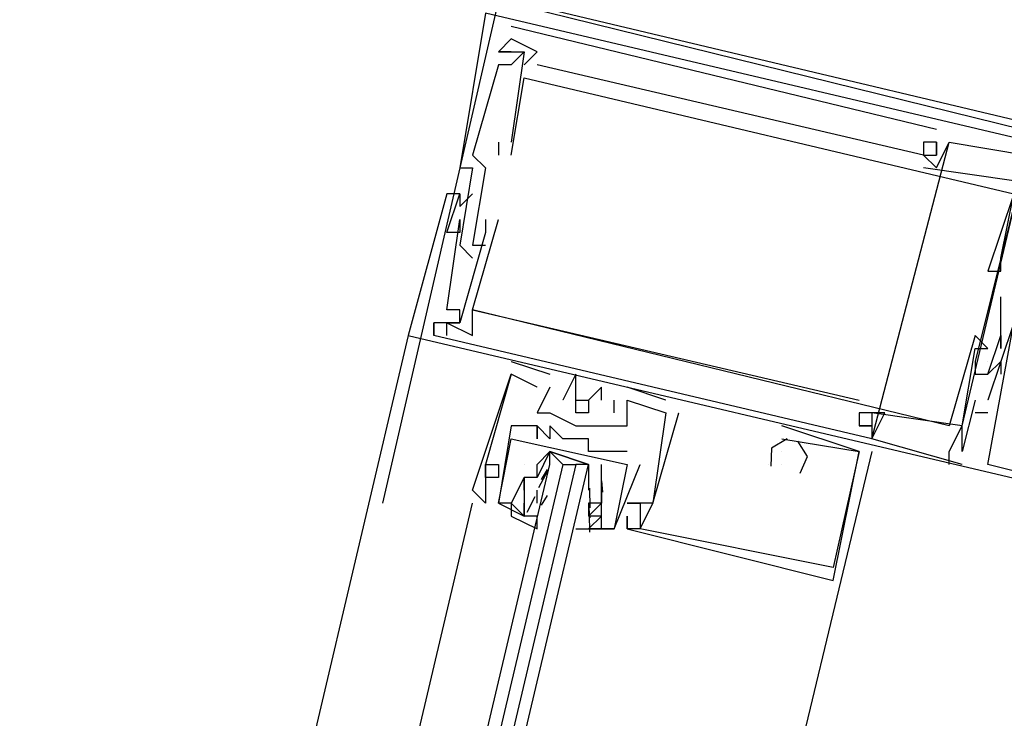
# Model space of a CAD drawing. Header units: feet. Extents: x -79 to 198, y -22 to 181.
# Tile 244 of 256: x 132.331 to 133.35, y 124.995 to 125.718. Entities that reach past the tile are written whole.
import ezdxf

# ---------------------------------------------------------------- set-up
doc = ezdxf.new("R2010")
doc.units = ezdxf.units.FT
doc.layers.add('A-LINEA', color=7, linetype='CONTINUOUS')

msp = doc.modelspace()

# ---------------------------------------------------------------- linework, layer by layer
at = {"layer": 'A-LINEA'}
for p, q in [((132.8267, 125.7378), (132.7067, 125.2178)), ((132.84, 125.7111), (133.28, 125.6044)), ((132.84, 125.7111), (132.84, 125.7111)), ((132.84, 125.7111), (133.28, 125.6044)), ((132.84, 125.7111), (132.84, 125.7111)), ((132.84, 125.7111), (133.28, 125.6044)), ((132.84, 125.7111), (132.84, 125.7111)), ((132.84, 125.6978), (132.84, 125.6978)), ((132.84, 125.6978), (132.84, 125.6978)), ((132.84, 125.6978), (132.84, 125.6978)), ((132.84, 125.6978), (132.84, 125.6978)), ((132.84, 125.6978), (132.84, 125.6978)), ((132.84, 125.6978), (132.84, 125.6978)), ((132.8267, 125.6844), (132.8267, 125.6844)), ((132.8267, 125.6844), (132.8267, 125.6844)), ((132.8267, 125.6844), (132.8267, 125.6844)), ((132.8267, 125.6844), (132.8267, 125.6844)), ((132.8267, 125.6844), (132.8267, 125.6844)), ((132.8267, 125.6844), (132.8267, 125.6844)), ((132.84, 125.6844), (132.84, 125.6844)), ((132.84, 125.6844), (132.84, 125.6844)), ((132.84, 125.6844), (132.84, 125.6844)), ((132.8533, 125.6844), (132.8533, 125.6844)), ((132.8533, 125.6844), (132.8533, 125.6844)), ((132.8533, 125.6844), (132.8533, 125.6844)), ((132.8533, 125.6844), (132.8533, 125.6844)), ((132.8533, 125.6844), (132.8533, 125.6844)), ((132.8533, 125.6844), (132.8533, 125.6844)), ((132.8667, 125.6844), (132.8667, 125.6844)), ((132.8667, 125.6844), (132.8667, 125.6844)), ((132.8667, 125.6844), (132.8667, 125.6844)), ((132.8267, 125.6711), (132.8267, 125.6711)), ((132.8267, 125.6711), (132.8267, 125.6711)), ((132.8267, 125.6711), (132.8267, 125.6711)), ((132.84, 125.6711), (132.84, 125.6711)), ((132.84, 125.6711), (132.84, 125.6711)), ((132.84, 125.6711), (132.84, 125.6711)), ((132.8533, 125.6711), (132.8533, 125.6711)), ((132.8533, 125.6711), (132.8533, 125.6711)), ((132.8533, 125.6711), (132.8533, 125.6711)), ((132.8667, 125.6711), (132.8667, 125.6711)), ((132.8667, 125.6711), (132.8667, 125.6711)), ((132.8667, 125.6711), (132.8667, 125.6711)), ((132.8533, 125.6578), (132.8533, 125.6578)), ((132.8533, 125.6578), (132.8533, 125.6578)), ((132.8533, 125.6578), (132.8533, 125.6578)), ((133.28, 125.6044), (133.28, 125.6044)), ((133.28, 125.6044), (133.28, 125.6044)), ((133.28, 125.6044), (133.28, 125.6044)), ((132.8267, 125.5911), (132.8267, 125.5778)), ((132.8267, 125.5911), (132.8267, 125.5911)), ((132.8267, 125.5911), (132.8267, 125.5778)), ((132.8267, 125.5911), (132.8267, 125.5911)), ((132.8267, 125.5911), (132.8267, 125.5778)), ((132.8267, 125.5911), (132.8267, 125.5911)), ((132.84, 125.5911), (132.84, 125.5911)), ((132.84, 125.5911), (132.84, 125.5911)), ((132.84, 125.5911), (132.84, 125.5911)), ((133.2133, 125.2844), (133.2933, 125.5911)), ((133.2133, 125.2844), (133.2933, 125.5911)), ((133.2133, 125.2844), (133.2933, 125.5911)), ((133.2667, 125.5911), (133.2667, 125.5911)), ((133.2667, 125.5911), (133.2667, 125.5911)), ((133.2667, 125.5911), (133.2667, 125.5911)), ((133.28, 125.5911), (133.28, 125.5911)), ((133.28, 125.5911), (133.28, 125.5778)), ((133.28, 125.5911), (133.28, 125.5911)), ((133.28, 125.5911), (133.28, 125.5911)), ((133.28, 125.5911), (133.28, 125.5778)), ((133.28, 125.5911), (133.28, 125.5911)), ((133.28, 125.5911), (133.28, 125.5911)), ((133.28, 125.5911), (133.28, 125.5778)), ((133.28, 125.5911), (133.28, 125.5911)), ((133.2933, 125.5911), (133.2933, 125.5911)), ((133.2933, 125.5911), (133.2933, 125.5911)), ((133.2933, 125.5911), (133.2933, 125.5911)), ((132.8, 125.5778), (132.8, 125.5778)), ((132.8, 125.5778), (132.8, 125.5778)), ((132.8, 125.5778), (132.8, 125.5778)), ((132.8267, 125.5778), (132.8267, 125.5778)), ((132.8267, 125.5778), (132.8267, 125.5778)), ((132.8267, 125.5778), (132.8267, 125.5778)), ((132.84, 125.5778), (132.84, 125.5778)), ((132.84, 125.5778), (132.84, 125.5778)), ((132.84, 125.5778), (132.84, 125.5778)), ((133.2667, 125.5778), (133.2667, 125.5778)), ((133.2667, 125.5778), (133.2667, 125.5778)), ((133.2667, 125.5778), (133.2667, 125.5778)), ((133.2667, 125.5778), (133.2667, 125.5778)), ((133.2667, 125.5778), (133.2667, 125.5778)), ((133.2667, 125.5778), (133.2667, 125.5778)), ((133.2667, 125.5778), (133.2667, 125.5778)), ((133.2667, 125.5778), (133.2667, 125.5778)), ((133.2667, 125.5778), (133.2667, 125.5778)), ((133.28, 125.5778), (133.28, 125.5778)), ((133.28, 125.5778), (133.28, 125.5778)), ((133.28, 125.5778), (133.28, 125.5778)), ((133.28, 125.5778), (133.28, 125.5778)), ((133.28, 125.5778), (133.28, 125.5778)), ((133.28, 125.5778), (133.28, 125.5778)), ((132.7867, 125.5644), (132.7867, 125.5644)), ((132.7867, 125.5644), (132.7867, 125.5644)), ((132.7867, 125.5644), (132.7867, 125.5644)), ((132.8, 125.5644), (132.8, 125.5644)), ((132.8, 125.5644), (132.8, 125.5644)), ((132.8, 125.5644), (132.8, 125.5644)), ((132.8133, 125.5644), (132.8133, 125.5644)), ((132.8133, 125.5644), (132.8133, 125.5644)), ((132.8133, 125.5644), (132.8133, 125.5644)), ((133.2667, 125.5644), (133.2667, 125.5644)), ((133.2667, 125.5644), (133.2667, 125.5644)), ((133.2667, 125.5644), (133.2667, 125.5644)), ((133.28, 125.5644), (133.28, 125.5644)), ((133.28, 125.5644), (133.28, 125.5644)), ((133.28, 125.5644), (133.28, 125.5644)), ((132.7733, 125.5378), (132.7733, 125.5378)), ((132.7733, 125.5378), (132.7733, 125.5378)), ((132.7733, 125.5378), (132.7733, 125.5378)), ((132.7867, 125.5378), (132.7867, 125.5378)), ((132.7867, 125.5378), (132.7867, 125.5378)), ((132.7867, 125.5378), (132.7867, 125.5378)), ((132.7867, 125.5378), (132.7867, 125.5378)), ((132.7867, 125.5378), (132.7867, 125.5378)), ((132.7867, 125.5378), (132.7867, 125.5378)), ((132.8, 125.5378), (132.8, 125.5378)), ((132.8, 125.5378), (132.8, 125.5378)), ((132.8, 125.5378), (132.8, 125.5378)), ((132.7867, 125.5244), (132.7867, 125.5244)), ((132.7867, 125.5244), (132.7867, 125.5244)), ((132.7867, 125.5244), (132.7867, 125.5244)), ((132.7867, 125.5111), (132.7867, 125.5111)), ((132.7867, 125.5111), (132.7867, 125.5111)), ((132.7867, 125.5111), (132.7867, 125.5111)), ((132.8133, 125.5111), (132.8133, 125.5111)), ((132.8133, 125.5111), (132.8133, 125.5111)), ((132.8133, 125.5111), (132.8133, 125.5111)), ((132.8267, 125.5111), (132.8267, 125.5111)), ((132.8267, 125.5111), (132.8267, 125.5111)), ((132.8267, 125.5111), (132.8267, 125.5111)), ((132.7733, 125.4978), (132.7733, 125.4978)), ((132.7733, 125.4978), (132.7733, 125.4978)), ((132.7733, 125.4978), (132.7733, 125.4978)), ((132.7867, 125.4978), (132.7867, 125.4978)), ((132.7867, 125.4978), (132.7867, 125.4978)), ((132.7867, 125.4978), (132.7867, 125.4978)), ((132.8133, 125.4978), (132.8133, 125.4978)), ((132.8133, 125.4978), (132.8133, 125.4978)), ((132.8133, 125.4978), (132.8133, 125.4978)), ((132.7867, 125.4844), (132.7867, 125.4844)), ((132.7867, 125.4844), (132.7867, 125.4844)), ((132.7867, 125.4844), (132.7867, 125.4844)), ((132.8, 125.4844), (132.8, 125.4844)), ((132.8, 125.4844), (132.8, 125.4844)), ((132.8, 125.4844), (132.8, 125.4844)), ((132.8, 125.4844), (132.8, 125.4844)), ((132.8, 125.4844), (132.8, 125.4844)), ((132.8, 125.4844), (132.8, 125.4844)), ((132.8133, 125.4844), (132.8133, 125.4844)), ((132.8133, 125.4844), (132.8133, 125.4844)), ((132.8133, 125.4844), (132.8133, 125.4844)), ((132.8, 125.4711), (132.8, 125.4711)), ((132.8, 125.4711), (132.8, 125.4711)), ((132.8, 125.4711), (132.8, 125.4711)), ((133.3467, 125.4711), (133.3467, 125.4711)), ((133.3467, 125.4711), (133.3467, 125.4711)), ((133.3467, 125.4711), (133.3467, 125.4711)), ((133.3333, 125.4578), (133.3333, 125.4578)), ((133.3333, 125.4578), (133.3333, 125.4578)), ((133.3333, 125.4578), (133.3333, 125.4578)), ((133.3467, 125.4578), (133.3467, 125.4578)), ((133.3467, 125.4578), (133.3467, 125.4578)), ((133.3467, 125.4578), (133.3467, 125.4578)), ((133.3467, 125.4311), (133.3467, 125.4311)), ((133.3467, 125.4311), (133.3467, 125.4311)), ((133.3467, 125.4311), (133.3467, 125.4311)), ((132.7733, 125.4178), (132.7733, 125.4178)), ((132.7733, 125.4178), (132.7733, 125.4178)), ((132.7733, 125.4178), (132.7733, 125.4178)), ((132.7867, 125.4178), (132.7867, 125.4178)), ((132.7867, 125.4178), (132.7867, 125.4178)), ((132.7867, 125.4178), (132.7867, 125.4178)), ((132.8, 125.4178), (132.8, 125.4178)), ((132.8, 125.4178), (132.8, 125.4178)), ((132.8, 125.4178), (132.8, 125.4178)), ((132.8, 125.4178), (132.8, 125.4178)), ((132.8, 125.4178), (132.8, 125.4178)), ((132.8, 125.4178), (132.8, 125.4178)), ((132.76, 125.4044), (132.76, 125.4044)), ((132.76, 125.3911), (132.76, 125.4044)), ((132.76, 125.4044), (132.76, 125.4044)), ((132.76, 125.4044), (132.76, 125.4044)), ((132.76, 125.3911), (132.76, 125.4044)), ((132.76, 125.4044), (132.76, 125.4044)), ((132.76, 125.4044), (132.76, 125.4044)), ((132.76, 125.3911), (132.76, 125.4044)), ((132.76, 125.4044), (132.76, 125.4044)), ((132.7733, 125.4044), (132.7733, 125.4044)), ((132.7733, 125.4044), (132.7733, 125.4044)), ((132.7733, 125.4044), (132.7733, 125.4044)), ((132.7733, 125.4044), (132.7733, 125.4044)), ((132.7733, 125.4044), (132.7733, 125.4044)), ((132.7733, 125.4044), (132.7733, 125.4044)), ((132.7867, 125.4044), (132.7867, 125.4044)), ((132.7867, 125.4044), (132.7867, 125.4044)), ((132.7867, 125.4044), (132.7867, 125.4044)), ((132.7867, 125.4044), (132.7867, 125.4044)), ((132.7867, 125.4044), (132.7867, 125.4044)), ((132.7867, 125.4044), (132.7867, 125.4044)), ((132.7333, 125.3911), (131.0667, 118.3111)), ((132.7333, 125.3911), (132.7333, 125.3911)), ((132.7333, 125.3911), (132.7333, 125.3911)), ((132.7333, 125.3911), (132.7333, 125.3911)), ((132.76, 125.3911), (132.76, 125.3911)), ((132.76, 125.3911), (132.76, 125.3911)), ((132.76, 125.3911), (132.76, 125.3911)), ((132.7733, 125.3911), (132.7733, 125.3911)), ((132.7733, 125.3911), (132.7733, 125.3911)), ((132.7733, 125.3911), (132.7733, 125.3911)), ((132.8, 125.3911), (132.8, 125.3911)), ((132.8, 125.3911), (132.8, 125.3911)), ((132.8, 125.3911), (132.8, 125.3911)), ((133.32, 125.3911), (133.32, 125.3911)), ((133.32, 125.3911), (133.32, 125.3911)), ((133.32, 125.3911), (133.32, 125.3911)), ((133.3467, 125.3911), (133.3467, 125.3911)), ((133.3467, 125.3911), (133.3467, 125.3911)), ((133.3467, 125.3911), (133.3467, 125.3911)), ((133.3467, 125.3911), (133.3467, 125.3911)), ((133.3467, 125.3911), (133.3467, 125.3911)), ((133.3467, 125.3911), (133.3467, 125.3911)), ((133.32, 125.3778), (133.32, 125.3778)), ((133.32, 125.3778), (133.32, 125.3778)), ((133.32, 125.3778), (133.32, 125.3778)), ((133.3333, 125.3778), (133.3333, 125.3778)), ((133.3333, 125.3778), (133.3333, 125.3778)), ((133.3333, 125.3778), (133.3333, 125.3778)), ((133.3467, 125.3778), (133.3467, 125.3778)), ((133.3467, 125.3778), (133.3467, 125.3778)), ((133.3467, 125.3778), (133.3467, 125.3778)), ((132.84, 125.3644), (132.84, 125.3644)), ((132.84, 125.3644), (132.84, 125.3644)), ((132.84, 125.3644), (132.84, 125.3644)), ((133.32, 125.3644), (133.32, 125.3644)), ((133.32, 125.3644), (133.32, 125.3644)), ((133.32, 125.3644), (133.32, 125.3644)), ((133.3333, 125.3644), (133.3333, 125.3644)), ((133.3333, 125.3644), (133.3333, 125.3644)), ((133.3333, 125.3644), (133.3333, 125.3644)), ((133.3467, 125.3644), (133.3467, 125.3511)), ((133.3467, 125.3644), (133.3467, 125.3644)), ((133.3467, 125.3644), (133.3467, 125.3511)), ((133.3467, 125.3644), (133.3467, 125.3644)), ((133.3467, 125.3644), (133.3467, 125.3511)), ((133.3467, 125.3644), (133.3467, 125.3644)), ((132.84, 125.3511), (132.84, 125.3511)), ((132.84, 125.3511), (132.84, 125.3511)), ((132.84, 125.3511), (132.84, 125.3511)), ((132.84, 125.3511), (132.84, 125.3511)), ((132.84, 125.3511), (132.84, 125.3511)), ((132.84, 125.3511), (132.84, 125.3511)), ((132.88, 125.3511), (132.88, 125.3511)), ((132.88, 125.3511), (132.88, 125.3511)), ((132.88, 125.3511), (132.88, 125.3511)), ((132.9067, 125.3511), (132.9067, 125.3511)), ((132.9067, 125.3511), (132.9067, 125.3511)), ((132.9067, 125.3511), (132.9067, 125.3511)), ((133.32, 125.3511), (133.32, 125.3511)), ((133.32, 125.3511), (133.32, 125.3511)), ((133.32, 125.3511), (133.32, 125.3511)), ((133.3333, 125.3511), (133.3333, 125.3511)), ((133.3333, 125.3511), (133.3333, 125.3511)), ((133.3333, 125.3511), (133.3333, 125.3511)), ((133.3333, 125.3511), (133.3333, 125.3511)), ((133.3333, 125.3511), (133.3333, 125.3511)), ((133.3333, 125.3511), (133.3333, 125.3511)), ((133.3467, 125.3511), (133.3467, 125.3511)), ((133.3467, 125.3511), (133.3467, 125.3511)), ((133.3467, 125.3511), (133.3467, 125.3511)), ((132.8667, 125.3378), (132.8667, 125.3378)), ((132.8667, 125.3378), (132.8667, 125.3378)), ((132.8667, 125.3378), (132.8667, 125.3378)), ((132.88, 125.3378), (132.88, 125.3378)), ((132.88, 125.3378), (132.88, 125.3378)), ((132.88, 125.3378), (132.88, 125.3378)), ((132.88, 125.3378), (132.88, 125.3378)), ((132.88, 125.3378), (132.88, 125.3378)), ((132.88, 125.3378), (132.88, 125.3378)), ((132.88, 125.3378), (132.88, 125.3378)), ((132.88, 125.3378), (132.88, 125.3378)), ((132.88, 125.3378), (132.88, 125.3378)), ((132.9067, 125.3378), (132.9067, 125.3378)), ((132.9067, 125.3378), (132.9067, 125.3378)), ((132.9067, 125.3378), (132.9067, 125.3378)), ((132.9333, 125.3378), (132.9333, 125.3378)), ((132.9333, 125.3378), (132.9333, 125.3378)), ((132.9333, 125.3378), (132.9333, 125.3378)), ((133, 125.3244), (132.96, 125.3378)), ((132.96, 125.3378), (132.96, 125.3378)), ((133, 125.3244), (132.96, 125.3378)), ((132.96, 125.3378), (132.96, 125.3378)), ((133, 125.3244), (132.96, 125.3378)), ((132.96, 125.3378), (132.96, 125.3378)), ((132.8933, 125.3244), (132.8933, 125.3244)), ((132.8933, 125.3244), (132.8933, 125.3244)), ((132.8933, 125.3244), (132.8933, 125.3244)), ((132.9067, 125.3244), (132.9067, 125.3244)), ((132.9067, 125.3244), (132.9067, 125.3244)), ((132.9067, 125.3244), (132.9067, 125.3244)), ((132.92, 125.3244), (132.92, 125.3244)), ((132.92, 125.3244), (132.92, 125.3244)), ((132.92, 125.3244), (132.92, 125.3244)), ((132.9333, 125.3244), (132.9333, 125.3244)), ((132.9333, 125.3244), (132.9333, 125.3244)), ((132.9333, 125.3244), (132.9333, 125.3244)), ((132.9467, 125.3244), (132.9467, 125.3244)), ((132.9467, 125.3244), (132.9467, 125.3244)), ((132.9467, 125.3244), (132.9467, 125.3244)), ((132.96, 125.3244), (132.96, 125.3244)), ((132.96, 125.3244), (132.96, 125.3244)), ((132.96, 125.3244), (132.96, 125.3244)), ((132.96, 125.3244), (132.96, 125.3244)), ((132.96, 125.3244), (132.96, 125.3244)), ((132.96, 125.3244), (132.96, 125.3244)), ((133, 125.3244), (133, 125.3244)), ((133, 125.3244), (133, 125.3244)), ((133, 125.3244), (133, 125.3244)), ((133.2, 125.3244), (133.2, 125.3244)), ((133.2, 125.3244), (133.2, 125.3244)), ((133.2, 125.3244), (133.2, 125.3244)), ((133.32, 125.3244), (133.3067, 125.2711)), ((133.32, 125.3244), (133.3067, 125.2711)), ((133.32, 125.3244), (133.3067, 125.2711)), ((133.32, 125.3244), (133.32, 125.3244)), ((133.32, 125.3244), (133.32, 125.3244)), ((133.32, 125.3244), (133.32, 125.3244)), ((133.3333, 125.3244), (133.3333, 125.3244)), ((133.3333, 125.3244), (133.3333, 125.3244)), ((133.3333, 125.3244), (133.3333, 125.3244)), ((132.8667, 125.3111), (132.8667, 125.3111)), ((132.8667, 125.3111), (132.8667, 125.3111)), ((132.8667, 125.3111), (132.8667, 125.3111)), ((132.88, 125.3111), (132.88, 125.3111)), ((132.88, 125.3111), (132.88, 125.3111)), ((132.88, 125.3111), (132.88, 125.3111)), ((132.92, 125.3111), (132.92, 125.3111)), ((132.92, 125.3111), (132.92, 125.3111)), ((132.92, 125.3111), (132.92, 125.3111)), ((132.9467, 125.3111), (132.9467, 125.3111)), ((132.9467, 125.3111), (132.9467, 125.3111)), ((132.9467, 125.3111), (132.9467, 125.3111)), ((133, 125.3111), (133, 125.3111)), ((133, 125.3111), (133, 125.3111)), ((133, 125.3111), (133, 125.3111)), ((133, 125.3111), (133, 125.3111)), ((133, 125.3111), (133, 125.3111)), ((133, 125.3111), (133, 125.3111)), ((133.0133, 125.3111), (133.0133, 125.3111)), ((133.0133, 125.3111), (133.0133, 125.3111)), ((133.0133, 125.3111), (133.0133, 125.3111)), ((133.2, 125.3111), (133.2, 125.3111)), ((133.2, 125.3111), (133.2, 125.3111)), ((133.2, 125.3111), (133.2, 125.3111)), ((133.2, 125.3111), (133.2, 125.3111)), ((133.2, 125.3111), (133.2, 125.3111)), ((133.2, 125.3111), (133.2, 125.3111)), ((133.2133, 125.3111), (133.2133, 125.3111)), ((133.2133, 125.3111), (133.2133, 125.3111)), ((133.2133, 125.3111), (133.2133, 125.3111)), ((133.2133, 125.3111), (133.2133, 125.3111)), ((133.2133, 125.3111), (133.2133, 125.3111)), ((133.2133, 125.3111), (133.2133, 125.3111)), ((133.2267, 125.3111), (133.2267, 125.3111)), ((133.2267, 125.3111), (133.2267, 125.3111)), ((133.2267, 125.3111), (133.2267, 125.3111)), ((133.3333, 125.3111), (133.32, 125.3111)), ((133.32, 125.3111), (133.32, 125.3111)), ((133.3333, 125.3111), (133.32, 125.3111)), ((133.32, 125.3111), (133.32, 125.3111)), ((133.3333, 125.3111), (133.32, 125.3111)), ((133.32, 125.3111), (133.32, 125.3111)), ((133.3333, 125.3111), (133.3333, 125.3111)), ((133.3333, 125.3111), (133.3333, 125.3111)), ((133.3333, 125.3111), (133.3333, 125.3111)), ((132.84, 125.2978), (132.84, 125.2978)), ((132.84, 125.2978), (132.84, 125.2978)), ((132.8667, 125.2978), (132.8667, 125.2978)), ((132.8667, 125.2978), (132.8667, 125.2978)), ((132.8667, 125.2978), (132.8667, 125.2978)), ((132.8667, 125.2978), (132.8667, 125.2978)), ((132.88, 125.2978), (132.88, 125.2978)), ((132.88, 125.2978), (132.88, 125.2978)), ((132.9067, 125.2978), (132.9067, 125.2978)), ((132.9067, 125.2978), (132.9067, 125.2978)), ((132.9067, 125.2978), (132.9067, 125.2978)), ((132.9333, 125.2978), (132.9333, 125.2978)), ((132.9333, 125.2978), (132.9333, 125.2978)), ((132.9333, 125.2978), (132.9333, 125.2978)), ((132.96, 125.2978), (132.96, 125.2978)), ((132.96, 125.2978), (132.96, 125.2978)), ((132.96, 125.2978), (132.96, 125.2978)), ((133.12, 125.2978), (133.12, 125.2978)), ((133.12, 125.2978), (133.12, 125.2978)), ((133.12, 125.2978), (133.12, 125.2978)), ((133.2, 125.2978), (133.2, 125.2978)), ((133.2, 125.2978), (133.2, 125.2978)), ((133.2, 125.2978), (133.2, 125.2978)), ((133.2, 125.2978), (133.2, 125.2978)), ((133.2, 125.2978), (133.2, 125.2978)), ((133.2, 125.2978), (133.2, 125.2978)), ((133.2133, 125.2978), (133.2133, 125.2978)), ((133.2133, 125.2978), (133.2133, 125.2978)), ((133.2133, 125.2978), (133.2133, 125.2978)), ((133.2133, 125.2978), (133.2133, 125.2978)), ((133.2133, 125.2978), (133.2133, 125.2978)), ((133.2133, 125.2978), (133.2133, 125.2978)), ((133.2933, 125.2978), (133.2933, 125.2978)), ((133.2933, 125.2978), (133.2933, 125.2978)), ((133.2933, 125.2978), (133.2933, 125.2978)), ((133.3067, 125.2978), (133.3067, 125.2978)), ((133.3067, 125.2978), (133.3067, 125.2978)), ((133.3067, 125.2978), (133.3067, 125.2978)), ((133.3067, 125.2978), (133.3067, 125.2978)), ((133.3067, 125.2978), (133.3067, 125.2978)), ((133.3067, 125.2978), (133.3067, 125.2978)), ((132.84, 125.2844), (132.84, 125.2844)), ((132.84, 125.2844), (132.84, 125.2844)), ((132.8667, 125.2844), (132.8667, 125.2844)), ((132.8667, 125.2844), (132.8667, 125.2844)), ((132.88, 125.2844), (132.88, 125.2844)), ((132.88, 125.2844), (132.88, 125.2844)), ((132.8933, 125.2844), (132.8933, 125.2844)), ((132.8933, 125.2844), (132.8933, 125.2844)), ((132.92, 125.2844), (132.92, 125.2844)), ((132.92, 125.2844), (132.92, 125.2844)), ((133.12, 125.2844), (133.12, 125.2844)), ((133.12, 125.2844), (133.12, 125.2844)), ((133.12, 125.2844), (133.12, 125.2844)), ((133.12, 125.2844), (133.12, 125.2844)), ((133.12, 125.2844), (133.12, 125.2844)), ((133.12, 125.2844), (133.12, 125.2844)), ((133.12, 125.2844), (133.12, 125.2844)), ((133.12, 125.2844), (133.12, 125.2844)), ((133.12, 125.2844), (133.12, 125.2844)), ((133.2133, 125.2844), (133.2133, 125.2844)), ((133.2133, 125.2844), (133.2133, 125.2844)), ((133.2133, 125.2844), (133.2133, 125.2844)), ((133.2133, 125.2844), (133.2133, 125.2844)), ((133.2133, 125.2844), (133.2133, 125.2844)), ((133.2133, 125.2844), (133.2133, 125.2844)), ((132.92, 125.2711), (132.92, 125.2711)), ((132.92, 125.2711), (132.92, 125.2711)), ((132.9467, 125.2711), (132.9467, 125.2711)), ((132.9467, 125.2711), (132.9467, 125.2711)), ((132.96, 125.2711), (132.96, 125.2711)), ((132.96, 125.2711), (132.96, 125.2711)), ((133.12, 125.2711), (133.12, 125.2711)), ((133.12, 125.2711), (133.12, 125.2711)), ((133.12, 125.2711), (133.12, 125.2711)), ((133.2, 125.2711), (133.2, 125.2711)), ((133.2, 125.2711), (133.2, 125.2711)), ((133.2, 125.2711), (133.2, 125.2711)), ((133.2, 125.2711), (133.2, 125.2711)), ((133.2, 125.2711), (133.2, 125.2711)), ((133.2, 125.2711), (133.2, 125.2711)), ((133.2933, 125.2578), (133.2933, 125.2711)), ((133.2933, 125.2711), (133.2933, 125.2711)), ((133.2933, 125.2578), (133.2933, 125.2711)), ((133.2933, 125.2711), (133.2933, 125.2711)), ((133.2933, 125.2578), (133.2933, 125.2711)), ((133.2933, 125.2711), (133.2933, 125.2711)), ((133.3067, 125.2711), (133.3067, 125.2711)), ((133.3067, 125.2711), (133.3067, 125.2711)), ((133.3067, 125.2711), (133.3067, 125.2711)), ((133.3067, 125.2711), (133.3067, 125.2711)), ((133.3067, 125.2711), (133.3067, 125.2711)), ((133.3067, 125.2711), (133.3067, 125.2711)), ((132.8133, 125.2578), (132.8133, 125.2578)), ((132.8133, 125.2578), (132.8133, 125.2578)), ((132.8133, 125.2578), (132.8133, 125.2578)), ((132.8133, 125.2578), (132.8133, 125.2578)), ((132.8133, 125.2578), (132.8133, 125.2578)), ((132.8133, 125.2578), (132.8133, 125.2578)), ((132.8267, 125.2578), (132.8267, 125.2578)), ((132.8267, 125.2578), (132.8267, 125.2578)), ((132.8267, 125.2578), (132.8267, 125.2578)), ((132.8533, 125.2578), (132.8533, 125.2578)), ((132.8533, 125.2578), (132.8533, 125.2578)), ((132.8533, 125.2578), (132.8533, 125.2578)), ((132.8533, 125.2578), (132.8533, 125.2578)), ((132.8686, 125.2339), (132.8783, 125.2519)), ((132.8715, 125.2422), (132.8777, 125.2524)), ((132.88, 125.2578), (132.88, 125.2578)), ((132.8933, 125.2578), (132.9067, 125.2578)), ((132.96, 125.2578), (132.96, 125.2578)), ((132.96, 125.2578), (132.96, 125.2578)), ((132.96, 125.2578), (132.96, 125.2578)), ((132.96, 125.2578), (132.96, 125.2578)), ((132.9733, 125.2578), (132.9733, 125.2578)), ((132.9733, 125.2578), (132.9733, 125.2578)), ((133.1067, 125.2578), (133.1067, 125.2578)), ((133.1067, 125.2578), (133.1067, 125.2578)), ((133.1067, 125.2578), (133.1067, 125.2578)), ((133.1067, 125.2578), (133.1067, 125.2578)), ((133.1067, 125.2578), (133.1067, 125.2578)), ((133.1067, 125.2578), (133.1067, 125.2578)), ((133.12, 125.2578), (133.12, 125.2578)), ((133.12, 125.2578), (133.12, 125.2578)), ((133.12, 125.2578), (133.12, 125.2578)), ((133.12, 125.2578), (133.12, 125.2578)), ((133.12, 125.2578), (133.12, 125.2578)), ((133.12, 125.2578), (133.12, 125.2578)), ((133.3067, 125.2578), (133.3067, 125.2578)), ((133.3067, 125.2578), (133.3067, 125.2578)), ((133.3067, 125.2578), (133.3067, 125.2578)), ((133.3333, 125.2578), (133.3333, 125.2578)), ((133.3333, 125.2578), (133.3333, 125.2578)), ((133.3333, 125.2578), (133.3333, 125.2578)), ((132.8133, 125.2444), (132.8133, 125.2444)), ((132.8133, 125.2444), (132.8133, 125.2444)), ((132.8133, 125.2444), (132.8133, 125.2444)), ((132.8267, 125.2444), (132.8267, 125.2444)), ((132.8267, 125.2444), (132.8267, 125.2444)), ((132.8267, 125.2444), (132.8267, 125.2444)), ((132.8533, 125.2444), (132.8533, 125.2444)), ((132.8533, 125.2444), (132.8533, 125.2444)), ((132.8533, 125.2444), (132.8533, 125.2444)), ((132.8533, 125.2444), (132.8533, 125.2444)), ((132.8533, 125.2444), (132.8533, 125.2444)), ((132.8533, 125.2444), (132.8533, 125.2444)), ((132.92, 125.2444), (132.92, 125.2444)), ((132.9335, 125.2409), (132.9345, 125.229)), ((132.8, 125.2311), (132.8, 125.2311)), ((132.8, 125.2311), (132.8, 125.2311)), ((132.8, 125.2311), (132.8, 125.2311)), ((132.8133, 125.2311), (132.8133, 125.2311)), ((132.8133, 125.2311), (132.8133, 125.2311)), ((132.8133, 125.2311), (132.8133, 125.2311)), ((132.8533, 125.2311), (132.8533, 125.2311)), ((132.8533, 125.2311), (132.8533, 125.2311)), ((132.8533, 125.2311), (132.8533, 125.2311)), ((132.8533, 125.2311), (132.8533, 125.2311)), ((132.8667, 125.2311), (132.8667, 125.2311)), ((132.8667, 125.2178), (132.8667, 125.2311)), ((132.9209, 125.2334), (132.9214, 125.213)), ((132.9333, 125.2311), (132.9333, 125.2311)), ((132.9333, 125.2311), (132.9333, 125.2311)), ((132.8564, 125.2085), (132.8648, 125.2248)), ((132.8715, 125.2155), (132.8777, 125.2257)), ((132.4133, 123.5778), (132.8, 125.2178)), ((132.8133, 125.2178), (132.8133, 125.2178)), ((132.8133, 125.2178), (132.8133, 125.2178)), ((132.8133, 125.2178), (132.8133, 125.2178)), ((132.8267, 125.2178), (132.8267, 125.2178)), ((132.8267, 125.2178), (132.8267, 125.2178)), ((132.8267, 125.2178), (132.8267, 125.2178)), ((132.8267, 125.2178), (132.8267, 125.2178)), ((132.84, 125.2178), (132.84, 125.2178)), ((132.84, 125.2178), (132.84, 125.2178)), ((132.8533, 125.2178), (132.8533, 125.2178)), ((132.8533, 125.2178), (132.8533, 125.2178)), ((132.8667, 125.2178), (132.8667, 125.2178)), ((132.8667, 125.2178), (132.8667, 125.2178)), ((132.92, 125.2178), (132.92, 125.2178)), ((132.92, 125.2178), (132.92, 125.2044)), ((132.92, 125.2178), (132.92, 125.2178)), ((132.92, 125.2178), (132.92, 125.2178)), ((132.9201, 125.2142), (132.9212, 125.2024)), ((132.9333, 125.2178), (132.9333, 125.2178)), ((132.9333, 125.2178), (132.9333, 125.2178)), ((132.96, 125.2178), (132.96, 125.2178)), ((132.96, 125.2178), (132.96, 125.2178)), ((132.96, 125.2178), (132.96, 125.2178)), ((132.9733, 125.2178), (132.9733, 125.2178)), ((132.9733, 125.2178), (132.9733, 125.2178)), ((132.9733, 125.2178), (132.9733, 125.2178)), ((132.9733, 125.2178), (132.9733, 125.2178)), ((132.9733, 125.2178), (132.9733, 125.2178)), ((132.9733, 125.2178), (132.9733, 125.2178)), ((132.9867, 125.2178), (132.9867, 125.2178)), ((132.9867, 125.2178), (132.9867, 125.2178)), ((132.9867, 125.2178), (132.9867, 125.2178)), ((132.9867, 125.2178), (132.9867, 125.2178)), ((132.9867, 125.2178), (132.9867, 125.2178)), ((132.9867, 125.2178), (132.9867, 125.2178)), ((132.8533, 125.2044), (132.8533, 125.2044)), ((132.8533, 125.2044), (132.8533, 125.2044)), ((132.8667, 125.2044), (132.8667, 125.2044)), ((132.9067, 125.2044), (132.9067, 125.2044)), ((132.92, 125.2044), (132.92, 125.2044)), ((132.92, 125.2044), (132.92, 125.2044)), ((132.9208, 125.2062), (132.9211, 125.1879)), ((132.96, 125.2044), (132.96, 125.2044)), ((132.96, 125.2044), (132.96, 125.2044)), ((132.96, 125.2044), (132.96, 125.2044)), ((132.92, 125.1911), (132.92, 125.1911)), ((132.92, 125.1911), (132.92, 125.1911)), ((132.9333, 125.1911), (132.9333, 125.1911)), ((132.9333, 125.1911), (132.9333, 125.1911)), ((132.9467, 125.1911), (132.9467, 125.1911)), ((132.9467, 125.1911), (132.9467, 125.1911)), ((132.9467, 125.1911), (132.9467, 125.1911)), ((132.9467, 125.1911), (132.9467, 125.1911)), ((132.96, 125.1911), (132.96, 125.1911)), ((132.96, 125.1911), (132.96, 125.1911)), ((132.96, 125.1911), (132.96, 125.1911)), ((132.96, 125.1911), (132.96, 125.1911)), ((132.96, 125.1911), (132.96, 125.1911)), ((132.96, 125.1911), (132.96, 125.1911)), ((132.9733, 125.1911), (132.9733, 125.1911)), ((132.9733, 125.1911), (132.9733, 125.1911)), ((132.9733, 125.1911), (132.9733, 125.1911)), ((132.9733, 125.1911), (132.9733, 125.1911)), ((132.9733, 125.1911), (132.9733, 125.1911)), ((132.9733, 125.1911), (132.9733, 125.1911)), ((133.1733, 125.1511), (133.1733, 125.1511)), ((133.1733, 125.1511), (133.1733, 125.1511)), ((133.1733, 125.1511), (133.1733, 125.1511)), ((133.1733, 125.1511), (133.1733, 125.1511)), ((133.1733, 125.1511), (133.1733, 125.1511)), ((133.1733, 125.1511), (133.1733, 125.1511)), ((133.1733, 125.1378), (133.1733, 125.1378)), ((133.1733, 125.1378), (133.1733, 125.1378)), ((133.1733, 125.1378), (133.1733, 125.1378)), ((133.1733, 125.1378), (133.1733, 125.1378)), ((133.1733, 125.1378), (133.1733, 125.1378)), ((133.1733, 125.1378), (133.1733, 125.1378))]:
    msp.add_line(p, q, dxfattribs=at)
for points in [[(132.8267, 125.7378), (133.64, 125.5378), (133.8267, 126.3511), (133.0133, 126.5378), (132.8267, 125.7378)], [(132.84, 125.7378), (133.6267, 125.5511), (133.8133, 126.3378), (133.0267, 126.5244), (132.84, 125.7378)], [(133.48, 125.5511), (133.4933, 125.5511), (133.4933, 125.5644), (132.8133, 125.7244), (132.7867, 125.5644), (132.8, 125.5644), (132.7867, 125.4844), (132.8, 125.4711)], [(133.48, 125.5511), (133.4933, 125.5511), (133.4933, 125.5644), (132.8133, 125.7244), (132.7867, 125.5644), (132.8, 125.5644), (132.7867, 125.4844), (132.8, 125.4711)], [(133.48, 125.5511), (133.4933, 125.5511), (133.4933, 125.5644), (132.8133, 125.7244), (132.7867, 125.5644), (132.8, 125.5644), (132.7867, 125.4844), (132.8, 125.4711)], [(132.8533, 125.6711), (132.8667, 125.6844), (132.84, 125.6978), (132.8267, 125.6844), (132.8533, 125.6844), (132.84, 125.5911)], [(132.84, 125.6844), (132.8267, 125.6844), (132.84, 125.6978)], [(132.8533, 125.6711), (132.8667, 125.6844), (132.84, 125.6978), (132.8267, 125.6844), (132.8533, 125.6844), (132.84, 125.5911)], [(132.84, 125.6844), (132.8267, 125.6844), (132.84, 125.6978)], [(132.8533, 125.6711), (132.8667, 125.6844), (132.84, 125.6978), (132.8267, 125.6844), (132.8533, 125.6844), (132.84, 125.5911)], [(132.84, 125.6844), (132.8267, 125.6844), (132.84, 125.6978)], [(132.8533, 125.6844), (132.84, 125.6711), (132.8267, 125.6711), (132.8, 125.5778), (132.8133, 125.5644), (132.8, 125.4844), (132.8133, 125.4844)], [(132.8533, 125.6844), (132.84, 125.6711), (132.8267, 125.6711), (132.8, 125.5778), (132.8133, 125.5644), (132.8, 125.4844), (132.8133, 125.4844)], [(132.8533, 125.6844), (132.84, 125.6711), (132.8267, 125.6711), (132.8, 125.5778), (132.8133, 125.5644), (132.8, 125.4844), (132.8133, 125.4844)], [(133.2667, 125.5778), (133.28, 125.5778), (133.28, 125.5911), (133.2667, 125.5911), (133.2667, 125.5778), (132.8667, 125.6711)], [(133.2667, 125.5778), (133.28, 125.5778), (133.28, 125.5911), (133.2667, 125.5911), (133.2667, 125.5778), (132.8667, 125.6711)], [(133.2667, 125.5778), (133.28, 125.5778), (133.28, 125.5911), (133.2667, 125.5911), (133.2667, 125.5778), (132.8667, 125.6711)], [(132.84, 125.5778), (132.8533, 125.6578), (133.36, 125.5378), (133.3333, 125.4578), (133.3333, 125.4578), (133.3467, 125.4578), (133.3467, 125.4711), (133.36, 125.5378)], [(132.84, 125.5778), (132.8533, 125.6578), (133.36, 125.5378), (133.3333, 125.4578), (133.3333, 125.4578), (133.3467, 125.4578), (133.3467, 125.4711), (133.36, 125.5378)], [(132.84, 125.5778), (132.8533, 125.6578), (133.36, 125.5378), (133.3333, 125.4578), (133.3333, 125.4578), (133.3467, 125.4578), (133.3467, 125.4711), (133.36, 125.5378)], [(133.28, 125.5911), (133.2667, 125.5911), (133.2667, 125.5911), (133.2667, 125.5778)], [(133.2667, 125.5778), (133.28, 125.5644), (133.2933, 125.5911), (133.3733, 125.5778), (133.32, 125.3644), (133.32, 125.3511), (133.3333, 125.3511)], [(133.28, 125.5911), (133.2667, 125.5911), (133.2667, 125.5911), (133.2667, 125.5778)], [(133.2667, 125.5778), (133.28, 125.5644), (133.2933, 125.5911), (133.3733, 125.5778), (133.32, 125.3644), (133.32, 125.3511), (133.3333, 125.3511)], [(133.28, 125.5911), (133.2667, 125.5911), (133.2667, 125.5911), (133.2667, 125.5778)], [(133.2667, 125.5778), (133.28, 125.5644), (133.2933, 125.5911), (133.3733, 125.5778), (133.32, 125.3644), (133.32, 125.3511), (133.3333, 125.3511)], [(133.3733, 125.5778), (133.36, 125.5511), (133.2667, 125.5644)], [(133.3733, 125.5778), (133.36, 125.5511), (133.2667, 125.5644)], [(133.3733, 125.5778), (133.36, 125.5511), (133.2667, 125.5644)], [(133.2933, 125.2711), (133.3067, 125.2978), (133.3733, 125.5778)], [(133.2933, 125.2711), (133.3067, 125.2978), (133.3733, 125.5778)], [(133.2933, 125.2711), (133.3067, 125.2978), (133.3733, 125.5778)], [(132.7867, 125.5378), (132.7733, 125.5378), (132.7333, 125.3911), (133.4133, 125.2311), (133.4, 125.2311)], [(132.7867, 125.5378), (132.7733, 125.5378), (132.7333, 125.3911), (133.4133, 125.2311), (133.4, 125.2311)], [(132.7867, 125.5378), (132.7733, 125.5378), (132.7333, 125.3911), (133.4133, 125.2311), (133.4, 125.2311)], [(132.7733, 125.4044), (132.7867, 125.4044), (132.7867, 125.4178), (132.7733, 125.4178), (132.7867, 125.5111), (132.7867, 125.4978), (132.7733, 125.4978), (132.7867, 125.5378), (132.7867, 125.5244), (132.8, 125.5378)], [(132.7733, 125.4044), (132.7867, 125.4044), (132.7867, 125.4178), (132.7733, 125.4178), (132.7867, 125.5111), (132.7867, 125.4978), (132.7733, 125.4978), (132.7867, 125.5378), (132.7867, 125.5244), (132.8, 125.5378)], [(132.7733, 125.4044), (132.7867, 125.4044), (132.7867, 125.4178), (132.7733, 125.4178), (132.7867, 125.5111), (132.7867, 125.4978), (132.7733, 125.4978), (132.7867, 125.5378), (132.7867, 125.5244), (132.8, 125.5378)], [(132.8133, 125.5111), (132.8133, 125.4978), (132.7867, 125.4044), (132.76, 125.4044), (132.76, 125.3911)], [(132.8133, 125.5111), (132.8133, 125.4978), (132.7867, 125.4044), (132.76, 125.4044), (132.76, 125.3911)], [(132.8133, 125.5111), (132.8133, 125.4978), (132.7867, 125.4044), (132.76, 125.4044), (132.76, 125.3911)], [(133.3067, 125.2711), (133.3067, 125.2978), (133.32, 125.3778), (133.3333, 125.3778), (133.32, 125.3911), (133.32, 125.3911), (133.2933, 125.2978), (132.8, 125.4178), (132.8267, 125.5111)], [(133.3067, 125.2711), (133.3067, 125.2978), (133.32, 125.3778), (133.3333, 125.3778), (133.32, 125.3911), (133.32, 125.3911), (133.2933, 125.2978), (132.8, 125.4178), (132.8267, 125.5111)], [(133.3067, 125.2711), (133.3067, 125.2978), (133.32, 125.3778), (133.3333, 125.3778), (133.32, 125.3911), (133.32, 125.3911), (133.2933, 125.2978), (132.8, 125.4178), (132.8267, 125.5111)], [(133.3467, 125.3644), (133.3333, 125.3511), (133.3467, 125.3911), (133.3467, 125.3778), (133.3467, 125.3911), (133.3467, 125.4311)], [(133.3467, 125.3644), (133.3333, 125.3511), (133.3467, 125.3911), (133.3467, 125.3778), (133.3467, 125.3911), (133.3467, 125.4311)], [(133.3467, 125.3644), (133.3333, 125.3511), (133.3467, 125.3911), (133.3467, 125.3778), (133.3467, 125.3911), (133.3467, 125.4311)], [(132.7733, 125.3911), (132.7733, 125.4044), (132.8, 125.3911), (132.8, 125.4178), (133.2, 125.3244)], [(132.7733, 125.3911), (132.7733, 125.4044), (132.8, 125.3911), (132.8, 125.4178), (133.2, 125.3244)], [(132.7733, 125.3911), (132.7733, 125.4044), (132.8, 125.3911), (132.8, 125.4178), (133.2, 125.3244)], [(133.3867, 125.2444), (133.3333, 125.2578), (133.36, 125.4044), (133.3333, 125.3244)], [(133.3867, 125.2444), (133.3333, 125.2578), (133.36, 125.4044), (133.3333, 125.3244)], [(133.3867, 125.2444), (133.3333, 125.2578), (133.36, 125.4044), (133.3333, 125.3244)], [(133.3067, 125.2578), (133.2133, 125.2844), (133.2267, 125.3111), (133.2133, 125.3111), (133.2133, 125.2978), (133.2133, 125.2844), (132.76, 125.3911)], [(133.3067, 125.2578), (133.2133, 125.2844), (133.2267, 125.3111), (133.2133, 125.3111), (133.2133, 125.2978), (133.2133, 125.2844), (132.76, 125.3911)], [(133.3067, 125.2578), (133.2133, 125.2844), (133.2267, 125.3111), (133.2133, 125.3111), (133.2133, 125.2978), (133.2133, 125.2844), (132.76, 125.3911)], [(132.84, 125.3644), (132.88, 125.3511), (132.88, 125.3511)], [(132.84, 125.3644), (132.88, 125.3511), (132.88, 125.3511)], [(132.84, 125.3644), (132.88, 125.3511), (132.88, 125.3511)], [(132.8667, 125.3378), (132.84, 125.3511), (132.8133, 125.2578), (132.8267, 125.2578), (132.8267, 125.2444), (132.8133, 125.2444), (132.8133, 125.2578), (132.8133, 125.2311), (132.8133, 125.2178), (132.8, 125.2311), (132.84, 125.3511), (132.84, 125.3511)], [(132.8667, 125.3378), (132.84, 125.3511), (132.8133, 125.2578), (132.8267, 125.2578), (132.8267, 125.2444), (132.8133, 125.2444), (132.8133, 125.2578), (132.8133, 125.2311), (132.8133, 125.2178), (132.8, 125.2311), (132.84, 125.3511), (132.84, 125.3511)], [(132.8667, 125.3378), (132.84, 125.3511), (132.8133, 125.2578), (132.8267, 125.2578), (132.8267, 125.2444), (132.8133, 125.2444), (132.8133, 125.2578), (132.8133, 125.2311), (132.8133, 125.2178), (132.8, 125.2311), (132.84, 125.3511), (132.84, 125.3511)], [(132.9067, 125.3244), (132.9067, 125.3378), (132.9067, 125.3511), (132.8933, 125.3244), (132.8933, 125.3244)], [(132.9067, 125.3244), (132.9067, 125.3378), (132.9067, 125.3511), (132.8933, 125.3244), (132.8933, 125.3244)], [(132.9067, 125.3244), (132.9067, 125.3378), (132.9067, 125.3511), (132.8933, 125.3244), (132.8933, 125.3244)], [(132.88, 125.3378), (132.8667, 125.3111), (132.88, 125.3111), (132.9067, 125.2978), (132.9333, 125.2978), (132.96, 125.2978), (132.96, 125.3244), (133, 125.3111), (132.9867, 125.2178), (132.9733, 125.2178), (132.96, 125.2178), (132.9733, 125.2178), (132.9733, 125.1911), (132.96, 125.1911), (132.96, 125.2044), (132.96, 125.1911), (133.1733, 125.1378)], [(132.88, 125.3378), (132.8667, 125.3111), (132.88, 125.3111), (132.9067, 125.2978), (132.9333, 125.2978), (132.96, 125.2978), (132.96, 125.3244), (133, 125.3111), (132.9867, 125.2178), (132.9733, 125.2178), (132.96, 125.2178), (132.9733, 125.2178), (132.9733, 125.1911), (132.96, 125.1911), (132.96, 125.2044), (132.96, 125.1911), (133.1733, 125.1378)], [(132.88, 125.3378), (132.8667, 125.3111), (132.88, 125.3111), (132.9067, 125.2978), (132.9333, 125.2978), (132.96, 125.2978), (132.96, 125.3244), (133, 125.3111), (132.9867, 125.2178), (132.9733, 125.2178), (132.96, 125.2178), (132.9733, 125.2178), (132.9733, 125.1911), (132.96, 125.1911), (132.96, 125.2044), (132.96, 125.1911), (133.1733, 125.1378)], [(132.9333, 125.3244), (132.9333, 125.3378), (132.92, 125.3244)], [(132.9333, 125.3244), (132.9333, 125.3378), (132.92, 125.3244)], [(132.9333, 125.3244), (132.9333, 125.3378), (132.92, 125.3244)], [(132.92, 125.3111), (132.9067, 125.3111), (132.9067, 125.3244), (132.92, 125.3244), (132.92, 125.3111), (132.9067, 125.3111), (132.9067, 125.3244), (132.92, 125.3244), (132.92, 125.3111), (132.9067, 125.3111), (132.9067, 125.3244), (132.92, 125.3244), (132.92, 125.3111)], [(132.92, 125.3111), (132.9067, 125.3111), (132.9067, 125.3244), (132.92, 125.3244), (132.92, 125.3111), (132.9067, 125.3111), (132.9067, 125.3244), (132.92, 125.3244), (132.92, 125.3111), (132.9067, 125.3111), (132.9067, 125.3244), (132.92, 125.3244), (132.92, 125.3111)], [(132.92, 125.3111), (132.9067, 125.3111), (132.9067, 125.3244), (132.92, 125.3244), (132.92, 125.3111), (132.9067, 125.3111), (132.9067, 125.3244), (132.92, 125.3244), (132.92, 125.3111), (132.9067, 125.3111), (132.9067, 125.3244), (132.92, 125.3244), (132.92, 125.3111)], [(132.9467, 125.3111), (132.9467, 125.3111), (132.9467, 125.3244)], [(132.9467, 125.3111), (132.9467, 125.3111), (132.9467, 125.3244)], [(132.9467, 125.3111), (132.9467, 125.3111), (132.9467, 125.3244)], [(133.12, 125.2844), (133.2, 125.2711), (133.1733, 125.1511), (132.9733, 125.1911), (132.9867, 125.2178), (132.9867, 125.2178), (133.0133, 125.3111)], [(133.12, 125.2844), (133.2, 125.2711), (133.1733, 125.1511), (132.9733, 125.1911), (132.9867, 125.2178), (132.9867, 125.2178), (133.0133, 125.3111)], [(133.12, 125.2844), (133.2, 125.2711), (133.1733, 125.1511), (132.9733, 125.1911), (132.9867, 125.2178), (132.9867, 125.2178), (133.0133, 125.3111)], [(133.3067, 125.2978), (133.2133, 125.3111), (133.2, 125.3111), (133.2, 125.2978), (133.2133, 125.2978), (133.2, 125.2978)], [(133.3067, 125.2978), (133.2133, 125.3111), (133.2, 125.3111), (133.2, 125.2978), (133.2133, 125.2978), (133.2, 125.2978)], [(133.3067, 125.2978), (133.2133, 125.3111), (133.2, 125.3111), (133.2, 125.2978), (133.2133, 125.2978), (133.2, 125.2978)], [(132.84, 125.2978), (132.8267, 125.2178), (132.8533, 125.2044), (132.8533, 125.2178)], [(132.84, 125.2978), (132.8267, 125.2178), (132.8533, 125.2044), (132.8533, 125.2178)], [(132.96, 125.2711), (132.9467, 125.2711), (132.92, 125.2711), (132.92, 125.2844), (132.8933, 125.2844), (132.88, 125.2978), (132.88, 125.2844), (132.8667, 125.2978), (132.8667, 125.2844), (132.8667, 125.2978), (132.84, 125.2978)], [(132.96, 125.2711), (132.9467, 125.2711), (132.92, 125.2711), (132.92, 125.2844), (132.8933, 125.2844), (132.88, 125.2978), (132.88, 125.2844), (132.8667, 125.2978), (132.8667, 125.2844), (132.8667, 125.2978), (132.84, 125.2978)], [(133.1733, 125.1378), (133.2, 125.2711), (133.12, 125.2978)], [(133.1733, 125.1378), (133.2, 125.2711), (133.12, 125.2978)], [(133.1733, 125.1378), (133.2, 125.2711), (133.12, 125.2978)], [(132.8533, 125.2444), (132.84, 125.2178), (132.8267, 125.2178), (132.84, 125.2844)], [(132.8533, 125.2444), (132.84, 125.2178), (132.8267, 125.2178), (132.84, 125.2844)], [(132.84, 125.2844), (132.96, 125.2578), (132.9467, 125.1911), (132.9333, 125.1911), (132.9333, 125.2311), (132.9333, 125.2178), (132.92, 125.2178)], [(132.84, 125.2844), (132.96, 125.2578), (132.9467, 125.1911), (132.9333, 125.1911), (132.9333, 125.2311), (132.9333, 125.2178), (132.92, 125.2178)], [(133.1256, 125.2844), (133.1095, 125.2747), (133.1086, 125.256)], [(133.1256, 125.2844), (133.1095, 125.2747), (133.1086, 125.256)], [(133.1256, 125.2844), (133.1095, 125.2747), (133.1086, 125.256)], [(133.1391, 125.2487), (133.1466, 125.266), (133.1365, 125.2818)], [(133.1391, 125.2487), (133.1466, 125.266), (133.1365, 125.2818)], [(133.1391, 125.2487), (133.1466, 125.266), (133.1365, 125.2818)], [(133.2133, 125.2711), (132.7867, 123.4978), (132.4, 121.8578)], [(132.48, 123.5644), (132.88, 125.2578), (132.88, 125.2711), (132.8933, 125.2578), (132.4933, 123.5644)], [(132.92, 125.2578), (132.88, 125.2711), (132.8667, 125.2444), (132.8533, 125.2444), (132.8533, 125.2178), (132.8533, 125.2044), (132.84, 125.2178), (132.84, 125.2044), (132.8667, 125.1911), (132.8667, 125.2044), (132.8533, 125.2044)], [(132.8667, 125.2444), (132.8667, 125.2578), (132.88, 125.2711), (132.92, 125.2578), (132.92, 125.2444), (132.92, 125.2311)], [(132.52, 123.5644), (132.92, 125.2578), (132.9067, 125.2578), (132.5067, 123.5644)], [(132.9067, 125.1911), (132.9333, 125.1911), (132.92, 125.1911), (132.9333, 125.2044), (132.92, 125.2044), (132.9333, 125.2178), (132.9333, 125.2311), (132.9333, 125.2578)], [(132.92, 125.1911), (132.9467, 125.1911), (132.9733, 125.2578)], [(132.92, 125.1911), (132.9467, 125.1911), (132.9733, 125.2578)], [(132.8533, 125.2311), (132.8533, 125.2444), (132.8533, 125.2311), (132.8533, 125.2444)], [(132.8533, 125.2311), (132.8533, 125.2444), (132.8533, 125.2311), (132.8533, 125.2444)]]:
    msp.add_lwpolyline(points, dxfattribs=at)

doc.saveas('drawing.dxf')
